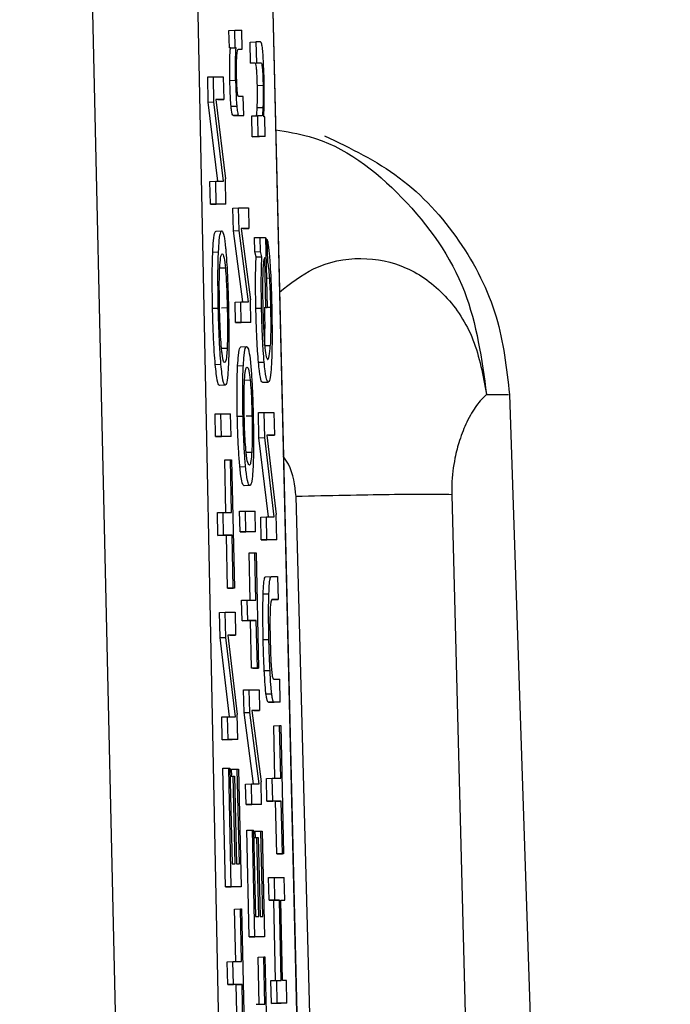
# Model space of a CAD drawing. Header units: inches. Extents: x 170 to 288, y 234 to 248.
# Tile 150 of 256: x 206.7865 to 206.8014, y 243.9256 to 243.9481. Entities that reach past the tile are written whole.
import ezdxf

# ---------------------------------------------------------------- set-up
doc = ezdxf.new("R2010")
doc.units = ezdxf.units.IN
doc.header["$LTSCALE"] = 0.25
doc.header["$MEASUREMENT"] = 0
doc.layers.add('SLIM E GUIDE MOTOR RH', color=7, linetype='Continuous')

msp = doc.modelspace()

# ---------------------------------------------------------------- linework, layer by layer
at = {"layer": 'SLIM E GUIDE MOTOR RH'}
for p, q in [((206.788921, 243.914163), (206.786474, 244.022283)), ((206.789028, 244.022241), (206.791251, 243.914149)), ((206.790507, 244.022257), (206.793076, 243.914155)), ((206.793089, 243.914149), (206.79052, 244.022241)), ((206.791263, 243.947852), (206.791394, 243.947855)), ((206.791272, 243.947453), (206.791263, 243.947852)), ((206.791394, 243.947855), (206.791557, 243.947855)), ((206.791403, 243.947456), (206.791394, 243.947855)), ((206.791567, 243.947424), (206.791557, 243.947855)), ((206.791272, 243.947453), (206.791403, 243.947456)), ((206.791297, 243.947453), (206.791272, 243.947453)), ((206.791297, 243.947453), (206.791428, 243.947456)), ((206.791428, 243.947456), (206.791403, 243.947456)), ((206.791748, 243.947586), (206.791879, 243.947589)), ((206.791759, 243.947107), (206.791748, 243.947586)), ((206.791988, 243.947589), (206.791879, 243.947589)), ((206.791879, 243.947589), (206.79189, 243.94711)), ((206.791479, 243.947422), (206.791567, 243.947424)), ((206.791483, 243.947424), (206.791567, 243.947424)), ((206.791759, 243.947107), (206.79189, 243.94711)), ((206.791864, 243.947107), (206.791759, 243.947107)), ((206.791864, 243.947107), (206.791995, 243.94711)), ((206.79189, 243.94711), (206.791995, 243.94711)), ((206.790776, 243.94679), (206.790906, 243.946793)), ((206.790788, 243.946214), (206.790776, 243.94679)), ((206.790906, 243.946793), (206.79113, 243.946793)), ((206.790919, 243.946217), (206.790906, 243.946793)), ((206.79113, 243.946793), (206.791142, 243.946272)), ((206.791415, 243.946706), (206.791284, 243.946703)), ((206.791913, 243.946596), (206.792044, 243.946599)), ((206.791591, 243.946338), (206.791486, 243.946338)), ((206.7916, 243.945907), (206.791591, 243.946338)), ((206.790788, 243.946214), (206.790919, 243.946217)), ((206.791006, 243.944404), (206.790788, 243.946214)), ((206.791138, 243.944404), (206.790919, 243.946217)), ((206.790966, 243.946272), (206.791182, 243.944459)), ((206.791142, 243.946272), (206.790966, 243.946272)), ((206.791011, 243.946269), (206.790966, 243.946269)), ((206.791011, 243.946269), (206.791142, 243.946272)), ((206.791311, 243.946117), (206.791442, 243.94612)), ((206.79191, 243.94609), (206.79204, 243.946092)), ((206.791364, 243.945904), (206.791495, 243.945907)), ((206.79147, 243.945904), (206.791364, 243.945904)), ((206.79147, 243.945904), (206.7916, 243.945907)), ((206.791495, 243.945907), (206.7916, 243.945907)), ((206.791786, 243.9459), (206.791916, 243.945903)), ((206.791796, 243.945421), (206.791786, 243.9459)), ((206.791916, 243.945903), (206.791927, 243.945424)), ((206.792019, 243.945903), (206.791916, 243.945903)), ((206.79208, 243.945878), (206.79206, 243.945878)), ((206.79209, 243.945424), (206.79208, 243.945878)), ((206.791796, 243.945421), (206.791927, 243.945424)), ((206.791959, 243.945421), (206.791796, 243.945421)), ((206.79209, 243.945424), (206.791927, 243.945424)), ((206.79209, 243.945424), (206.791959, 243.945421)), ((206.790828, 243.944401), (206.79096, 243.944404)), ((206.79084, 243.94388), (206.790828, 243.944401)), ((206.790971, 243.943883), (206.79096, 243.944404)), ((206.79096, 243.944404), (206.791138, 243.944404)), ((206.791195, 243.943883), (206.791182, 243.944459)), ((206.79084, 243.94388), (206.790971, 243.943883)), ((206.791064, 243.94388), (206.79084, 243.94388)), ((206.791195, 243.943883), (206.790971, 243.943883)), ((206.791195, 243.943883), (206.791064, 243.94388)), ((206.791353, 243.943792), (206.791484, 243.943795)), ((206.791364, 243.943273), (206.791353, 243.943792)), ((206.791484, 243.943795), (206.791708, 243.943795)), ((206.791496, 243.943276), (206.791484, 243.943795)), ((206.791708, 243.943795), (206.791718, 243.943326)), ((206.790968, 243.943266), (206.791099, 243.943269)), ((206.791364, 243.943273), (206.791496, 243.943276)), ((206.791578, 243.941645), (206.791364, 243.943273)), ((206.79171, 243.941645), (206.791496, 243.943276)), ((206.791542, 243.943326), (206.791754, 243.941694)), ((206.791718, 243.943326), (206.791542, 243.943326)), ((206.791587, 243.943323), (206.791542, 243.943323)), ((206.791587, 243.943323), (206.791718, 243.943326)), ((206.791847, 243.943117), (206.791978, 243.94312)), ((206.791854, 243.942793), (206.791847, 243.943117)), ((206.791978, 243.94312), (206.792099, 243.94312)), ((206.791985, 243.942796), (206.791978, 243.94312)), ((206.792099, 243.94312), (206.792135, 243.941506)), ((206.792133, 243.943077), (206.7921, 243.943077)), ((206.792133, 243.943077), (206.792144, 243.942556)), ((206.790892, 243.942785), (206.791023, 243.942788)), ((206.791854, 243.942793), (206.791985, 243.942796)), ((206.791885, 243.942673), (206.791854, 243.942793)), ((206.792016, 243.942676), (206.791985, 243.942796)), ((206.791885, 243.942673), (206.792016, 243.942676)), ((206.792107, 243.941506), (206.792081, 243.942658)), ((206.792112, 243.942556), (206.792144, 243.942556)), ((206.79118, 243.942416), (206.791049, 243.942413)), ((206.79212, 243.942191), (206.792187, 243.942192)), ((206.791401, 243.941642), (206.791532, 243.941645)), ((206.791411, 243.941173), (206.791401, 243.941642)), ((206.791542, 243.941175), (206.791532, 243.941645)), ((206.791532, 243.941645), (206.79171, 243.941645)), ((206.791766, 243.941175), (206.791754, 243.941694)), ((206.790888, 243.941501), (206.791019, 243.941504)), ((206.791224, 243.941506), (206.791093, 243.941503)), ((206.791878, 243.941501), (206.792009, 243.941504)), ((206.792135, 243.941506), (206.792107, 243.941506)), ((206.792135, 243.941524), (206.792213, 243.941526)), ((206.791411, 243.941173), (206.791542, 243.941175)), ((206.791635, 243.941173), (206.791411, 243.941173)), ((206.791766, 243.941175), (206.791542, 243.941175)), ((206.791766, 243.941175), (206.791635, 243.941173)), ((206.79109, 243.940589), (206.791221, 243.940591)), ((206.791537, 243.94062), (206.791668, 243.940623)), ((206.792078, 243.940649), (206.792209, 243.940651)), ((206.791938, 243.940264), (206.792068, 243.940267)), ((206.790949, 243.940218), (206.79108, 243.940221)), ((206.791461, 243.940187), (206.791592, 243.94019)), ((206.791748, 243.939855), (206.791617, 243.939852)), ((206.79203, 243.939807), (206.792161, 243.93981)), ((206.791177, 243.93974), (206.791046, 243.939737)), ((206.797153, 243.939528), (206.79766, 243.939528)), ((206.797683, 243.939528), (206.801361, 243.829117)), ((206.791936, 243.939117), (206.792067, 243.93912)), ((206.791949, 243.93854), (206.791936, 243.939117)), ((206.792067, 243.93912), (206.79229, 243.93912)), ((206.79208, 243.938543), (206.792067, 243.93912)), ((206.79229, 243.93912), (206.792302, 243.938598)), ((206.790946, 243.939086), (206.791077, 243.939089)), ((206.790958, 243.938565), (206.790946, 243.939086)), ((206.791089, 243.938568), (206.791077, 243.939089)), ((206.791077, 243.939089), (206.791301, 243.939089)), ((206.791313, 243.938568), (206.791301, 243.939089)), ((206.791454, 243.939031), (206.791585, 243.939034)), ((206.791789, 243.939036), (206.791659, 243.939033)), ((206.790958, 243.938565), (206.791089, 243.938568)), ((206.791181, 243.938565), (206.790958, 243.938565)), ((206.791313, 243.938568), (206.791089, 243.938568)), ((206.791313, 243.938568), (206.791181, 243.938565)), ((206.791949, 243.93854), (206.79208, 243.938543)), ((206.792167, 243.93673), (206.791949, 243.93854)), ((206.792298, 243.93673), (206.79208, 243.938543)), ((206.792126, 243.938598), (206.792342, 243.936785)), ((206.792302, 243.938598), (206.792126, 243.938598)), ((206.792171, 243.938595), (206.792126, 243.938595)), ((206.792171, 243.938595), (206.792302, 243.938598)), ((206.791654, 243.93821), (206.791785, 243.938213)), ((206.791165, 243.938032), (206.791296, 243.938035)), ((206.791191, 243.93683), (206.791165, 243.938032)), ((206.791296, 243.938035), (206.791324, 243.938035)), ((206.791323, 243.93683), (206.791296, 243.938035)), ((206.791324, 243.938035), (206.791389, 243.935104)), ((206.791512, 243.937877), (206.791643, 243.93788)), ((206.791739, 243.937447), (206.791608, 243.937444)), ((206.795669, 243.829102), (206.792797, 243.937194)), ((206.796361, 243.937237), (206.799132, 243.829117)), ((206.791507, 243.936858), (206.791638, 243.936861)), ((206.791517, 243.936389), (206.791507, 243.936858)), ((206.791648, 243.936392), (206.791638, 243.936861)), ((206.791638, 243.936861), (206.791861, 243.936861)), ((206.791872, 243.936392), (206.791861, 243.936861)), ((206.790997, 243.936827), (206.791127, 243.93683)), ((206.791008, 243.936306), (206.790997, 243.936827)), ((206.791127, 243.93683), (206.791323, 243.93683)), ((206.791139, 243.936309), (206.791127, 243.93683)), ((206.791989, 243.936727), (206.79212, 243.93673)), ((206.792, 243.936206), (206.791989, 243.936727)), ((206.792131, 243.936209), (206.79212, 243.93673)), ((206.79212, 243.93673), (206.792298, 243.93673)), ((206.792355, 243.936209), (206.792342, 243.936785)), ((206.791008, 243.936306), (206.791139, 243.936309)), ((206.791203, 243.936306), (206.791008, 243.936306)), ((206.791334, 243.936309), (206.791139, 243.936309)), ((206.791203, 243.936306), (206.791334, 243.936309)), ((206.79123, 243.935101), (206.791203, 243.936306)), ((206.791361, 243.935104), (206.791334, 243.936309)), ((206.791517, 243.936389), (206.791648, 243.936392)), ((206.791741, 243.936389), (206.791517, 243.936389)), ((206.791872, 243.936392), (206.791648, 243.936392)), ((206.791872, 243.936392), (206.791741, 243.936389)), ((206.792, 243.936206), (206.792131, 243.936209)), ((206.792224, 243.936206), (206.792, 243.936206)), ((206.792355, 243.936209), (206.792131, 243.936209)), ((206.792355, 243.936209), (206.792224, 243.936206)), ((206.791723, 243.935909), (206.791854, 243.935912)), ((206.791747, 243.934828), (206.791723, 243.935909)), ((206.791854, 243.935912), (206.791882, 243.935912)), ((206.791878, 243.934828), (206.791854, 243.935912)), ((206.791882, 243.935912), (206.791941, 243.933275)), ((206.7921, 243.935361), (206.792231, 243.935364)), ((206.792231, 243.935364), (206.792374, 243.935364)), ((206.792374, 243.935364), (206.792385, 243.934842)), ((206.79123, 243.935101), (206.791361, 243.935104)), ((206.791258, 243.935101), (206.79123, 243.935101)), ((206.791389, 243.935104), (206.791258, 243.935101)), ((206.791389, 243.935104), (206.791361, 243.935104)), ((206.791552, 243.934825), (206.791683, 243.934828)), ((206.791683, 243.934828), (206.791878, 243.934828)), ((206.791693, 243.934359), (206.791683, 243.934828)), ((206.792045, 243.934969), (206.792176, 243.934971)), ((206.792254, 243.934839), (206.792244, 243.934839)), ((206.792385, 243.934842), (206.792246, 243.934842)), ((206.792254, 243.934839), (206.792385, 243.934842)), ((206.791562, 243.934356), (206.791552, 243.934825)), ((206.791047, 243.934547), (206.791178, 243.93455)), ((206.79106, 243.933971), (206.791047, 243.934547)), ((206.791178, 243.93455), (206.791401, 243.93455)), ((206.79119, 243.933974), (206.791178, 243.93455)), ((206.791401, 243.93455), (206.791413, 243.934029)), ((206.791562, 243.934356), (206.791693, 243.934359)), ((206.791757, 243.934356), (206.791562, 243.934356)), ((206.791888, 243.934359), (206.791693, 243.934359)), ((206.791757, 243.934356), (206.791888, 243.934359)), ((206.791781, 243.933272), (206.791757, 243.934356)), ((206.791912, 243.933275), (206.791888, 243.934359)), ((206.79106, 243.933971), (206.79119, 243.933974)), ((206.791277, 243.932161), (206.79106, 243.933971)), ((206.791409, 243.932161), (206.79119, 243.933974)), ((206.791237, 243.934029), (206.791453, 243.932216)), ((206.791413, 243.934029), (206.791237, 243.934029)), ((206.791282, 243.934026), (206.791237, 243.934026)), ((206.791282, 243.934026), (206.791413, 243.934029)), ((206.792046, 243.933927), (206.792177, 243.93393)), ((206.791912, 243.933275), (206.791781, 243.933272)), ((206.79181, 243.933272), (206.791781, 243.933272)), ((206.79181, 243.933272), (206.791941, 243.933275)), ((206.791912, 243.933275), (206.791941, 243.933275)), ((206.792071, 243.933219), (206.792202, 243.933222)), ((206.792286, 243.933017), (206.792426, 243.933017)), ((206.792437, 243.932496), (206.792426, 243.933017)), ((206.791597, 243.932773), (206.791728, 243.932776)), ((206.791609, 243.932255), (206.791597, 243.932773)), ((206.791728, 243.932776), (206.791952, 243.932776)), ((206.79174, 243.932258), (206.791728, 243.932776)), ((206.791952, 243.932776), (206.791962, 243.932307)), ((206.79211, 243.932684), (206.792241, 243.932687)), ((206.792164, 243.932493), (206.792295, 243.932496)), ((206.792306, 243.932493), (206.792164, 243.932493)), ((206.792437, 243.932496), (206.792295, 243.932496)), ((206.792437, 243.932496), (206.792306, 243.932493)), ((206.7911, 243.932158), (206.791231, 243.932161)), ((206.791111, 243.931637), (206.7911, 243.932158)), ((206.791242, 243.93164), (206.791231, 243.932161)), ((206.791231, 243.932161), (206.791409, 243.932161)), ((206.791466, 243.93164), (206.791453, 243.932216)), ((206.791609, 243.932255), (206.79174, 243.932258)), ((206.791823, 243.930626), (206.791609, 243.932255)), ((206.791954, 243.930626), (206.79174, 243.932258)), ((206.791786, 243.932307), (206.791998, 243.930675)), ((206.791962, 243.932307), (206.791786, 243.932307)), ((206.791831, 243.932304), (206.791787, 243.932304)), ((206.791831, 243.932304), (206.791962, 243.932307)), ((206.79229, 243.931956), (206.792421, 243.931959)), ((206.792316, 243.930755), (206.79229, 243.931956)), ((206.792421, 243.931959), (206.792449, 243.931959)), ((206.792447, 243.930755), (206.792421, 243.931959)), ((206.792449, 243.931959), (206.792514, 243.929029)), ((206.791111, 243.931637), (206.791242, 243.93164)), ((206.791335, 243.931637), (206.791111, 243.931637)), ((206.791466, 243.93164), (206.791242, 243.93164)), ((206.791466, 243.93164), (206.791335, 243.931637)), ((206.791126, 243.930986), (206.791257, 243.930989)), ((206.791186, 243.928273), (206.791126, 243.930986)), ((206.791317, 243.928276), (206.791257, 243.930989)), ((206.791257, 243.930989), (206.791285, 243.930989)), ((206.791285, 243.930989), (206.791334, 243.928797)), ((206.79129, 243.930798), (206.791362, 243.930799)), ((206.791322, 243.930959), (206.791452, 243.930962)), ((206.791325, 243.930799), (206.791322, 243.930959)), ((206.791362, 243.930799), (206.791391, 243.930799)), ((206.791406, 243.928797), (206.791362, 243.930799)), ((206.791391, 243.930799), (206.791435, 243.928797)), ((206.791452, 243.930962), (206.791481, 243.930962)), ((206.791501, 243.928797), (206.791452, 243.930962)), ((206.791481, 243.930962), (206.791541, 243.928276)), ((206.791645, 243.930623), (206.791776, 243.930626)), ((206.791655, 243.930154), (206.791645, 243.930623)), ((206.791786, 243.930157), (206.791776, 243.930626)), ((206.791776, 243.930626), (206.791954, 243.930626)), ((206.79201, 243.930157), (206.791998, 243.930675)), ((206.792121, 243.930752), (206.792252, 243.930755)), ((206.792133, 243.930231), (206.792121, 243.930752)), ((206.792252, 243.930755), (206.792447, 243.930755)), ((206.792264, 243.930233), (206.792252, 243.930755)), ((206.791655, 243.930154), (206.791786, 243.930157)), ((206.791879, 243.930154), (206.791655, 243.930154)), ((206.79201, 243.930157), (206.791786, 243.930157)), ((206.79201, 243.930157), (206.791879, 243.930154)), ((206.792133, 243.930231), (206.792264, 243.930233)), ((206.792328, 243.930231), (206.792133, 243.930231)), ((206.792459, 243.930233), (206.792264, 243.930233)), ((206.792328, 243.930231), (206.792459, 243.930233)), ((206.792355, 243.929026), (206.792328, 243.930231)), ((206.792486, 243.929029), (206.792459, 243.930233)), ((206.791668, 243.929568), (206.791799, 243.929571)), ((206.791722, 243.927126), (206.791668, 243.929568)), ((206.791853, 243.927129), (206.791799, 243.929571)), ((206.791799, 243.929571), (206.791828, 243.929571)), ((206.791828, 243.929571), (206.791872, 243.927598)), ((206.791864, 243.929543), (206.791995, 243.929546)), ((206.791867, 243.9294), (206.791864, 243.929543)), ((206.791995, 243.929546), (206.792023, 243.929546)), ((206.792038, 243.927598), (206.791995, 243.929546)), ((206.792023, 243.929546), (206.792077, 243.927129)), ((206.791832, 243.929399), (206.791904, 243.9294)), ((206.791904, 243.9294), (206.791933, 243.9294)), ((206.791944, 243.927598), (206.791904, 243.9294)), ((206.791933, 243.9294), (206.791973, 243.927598)), ((206.792355, 243.929026), (206.792486, 243.929029)), ((206.792383, 243.929026), (206.792355, 243.929026)), ((206.792514, 243.929029), (206.792383, 243.929026)), ((206.792514, 243.929029), (206.792486, 243.929029)), ((206.791334, 243.928797), (206.791406, 243.928797)), ((206.791435, 243.928797), (206.791501, 243.928797)), ((206.792171, 243.928485), (206.792302, 243.928488)), ((206.792183, 243.927964), (206.792171, 243.928485)), ((206.792302, 243.928488), (206.792526, 243.928488)), ((206.792314, 243.927966), (206.792302, 243.928488)), ((206.792538, 243.927966), (206.792526, 243.928488)), ((206.791186, 243.928273), (206.791317, 243.928276)), ((206.79141, 243.928273), (206.791186, 243.928273)), ((206.791541, 243.928276), (206.791317, 243.928276)), ((206.791541, 243.928276), (206.79141, 243.928273)), ((206.792183, 243.927964), (206.792314, 243.927966)), ((206.792287, 243.927964), (206.792183, 243.927964)), ((206.792287, 243.927964), (206.792418, 243.927966)), ((206.792327, 243.926133), (206.792287, 243.927964)), ((206.792418, 243.927966), (206.792314, 243.927966)), ((206.792458, 243.926133), (206.792418, 243.927966)), ((206.792487, 243.926133), (206.792446, 243.927966)), ((206.792446, 243.927966), (206.792538, 243.927966)), ((206.792446, 243.927964), (206.792538, 243.927966)), ((206.791392, 243.927764), (206.791523, 243.927767)), ((206.791419, 243.926562), (206.791392, 243.927764)), ((206.791523, 243.927767), (206.791552, 243.927767)), ((206.79155, 243.926562), (206.791523, 243.927767)), ((206.791552, 243.927767), (206.791617, 243.924836)), ((206.791872, 243.927598), (206.791944, 243.927598)), ((206.791973, 243.927598), (206.792038, 243.927598)), ((206.791722, 243.927126), (206.791853, 243.927129)), ((206.791946, 243.927126), (206.791722, 243.927126)), ((206.792077, 243.927129), (206.791853, 243.927129)), ((206.792077, 243.927129), (206.791946, 243.927126)), ((206.791224, 243.926559), (206.791355, 243.926562)), ((206.791236, 243.926038), (206.791224, 243.926559)), ((206.791355, 243.926562), (206.79155, 243.926562)), ((206.791366, 243.926041), (206.791355, 243.926562)), ((206.791928, 243.926668), (206.792059, 243.926671)), ((206.791952, 243.925587), (206.791928, 243.926668)), ((206.792059, 243.926671), (206.792087, 243.926671)), ((206.792083, 243.925587), (206.792059, 243.926671)), ((206.792087, 243.926671), (206.792146, 243.924034)), ((206.792224, 243.92613), (206.792355, 243.926133)), ((206.792235, 243.925609), (206.792224, 243.92613)), ((206.792366, 243.925612), (206.792355, 243.926133)), ((206.792355, 243.926133), (206.792458, 243.926133)), ((206.792578, 243.926133), (206.792487, 243.926133)), ((206.79259, 243.925612), (206.792578, 243.926133)), ((206.791236, 243.926038), (206.791366, 243.926041)), ((206.79143, 243.926038), (206.791236, 243.926038)), ((206.791562, 243.926041), (206.791366, 243.926041)), ((206.79143, 243.926038), (206.791562, 243.926041)), ((206.791457, 243.924833), (206.79143, 243.926038)), ((206.791588, 243.924836), (206.791562, 243.926041)), ((206.792235, 243.925609), (206.792366, 243.925612)), ((206.792459, 243.925609), (206.792235, 243.925609)), ((206.79259, 243.925612), (206.792366, 243.925612)), ((206.79259, 243.925612), (206.792459, 243.925609)), ((206.791888, 243.925587), (206.792083, 243.925587))]:
    msp.add_line(p, q, dxfattribs=at)
for points, knots in [([(206.791284, 243.946703), (206.791282, 243.946802), (206.791279, 243.94698), (206.791281, 243.947211), (206.791288, 243.947362), (206.791294, 243.947425), (206.791297, 243.947453)], [0, 0, 0, 0, 0.308578, 0.558809, 0.808796, 1, 1, 1, 1]), ([(206.791415, 243.946706), (206.791413, 243.946805), (206.79141, 243.946983), (206.791413, 243.947214), (206.791419, 243.947365), (206.791425, 243.947428), (206.791428, 243.947456)], [0, 0, 0, 0, 0.308577, 0.558807, 0.808783, 1, 1, 1, 1]), ([(206.792067, 243.946719), (206.792064, 243.946828), (206.792058, 243.947017), (206.792047, 243.947265), (206.792031, 243.947444), (206.792011, 243.94757), (206.791997, 243.947582), (206.791988, 243.947589)], [0, 0, 0, 0, 0.219096, 0.377956, 0.537611, 0.720468, 1, 1, 1, 1]), ([(206.791438, 243.946796), (206.791437, 243.946854), (206.791435, 243.946972), (206.791437, 243.94715), (206.791442, 243.947235), (206.791445, 243.947285)], [0, 0, 0, 0, 0.293047, 0.586734, 1, 1, 1, 1]), ([(206.791445, 243.947285), (206.791447, 243.947307), (206.791451, 243.947359), (206.791457, 243.947383), (206.79146, 243.947397)], [0, 0, 0, 0, 0.426595, 1, 1, 1, 1]), ([(206.79146, 243.947397), (206.791464, 243.947406), (206.791471, 243.947423), (206.791479, 243.947424), (206.791483, 243.947424)], [0, 0, 0, 0, 0.497453, 1, 1, 1, 1]), ([(206.791913, 243.946596), (206.791911, 243.946662), (206.791908, 243.946775), (206.791901, 243.946919), (206.791891, 243.947022), (206.791879, 243.947096), (206.79187, 243.947103), (206.791864, 243.947107)], [0, 0, 0, 0, 0.215954, 0.367331, 0.519086, 0.712269, 1, 1, 1, 1]), ([(206.791995, 243.94711), (206.792001, 243.947106), (206.79201, 243.947098), (206.792023, 243.947018), (206.792032, 243.946911), (206.79204, 243.946764), (206.792042, 243.946659), (206.792044, 243.946599)], [0, 0, 0, 0, 0.3080464, 0.481153, 0.6559348, 0.8046794, 1, 1, 1, 1]), ([(206.791454, 243.946455), (206.791452, 243.946485), (206.791447, 243.946545), (206.791441, 243.946668), (206.791439, 243.946752), (206.791438, 243.946796)], [0, 0, 0, 0, 0.328565, 0.656313, 1, 1, 1, 1]), ([(206.791311, 243.946117), (206.791306, 243.946177), (206.791297, 243.946296), (206.791289, 243.946508), (206.791285, 243.946645), (206.791284, 243.946703)], [0, 0, 0, 0, 0.364702, 0.728975, 1, 1, 1, 1]), ([(206.791415, 243.946706), (206.791418, 243.94659), (206.791423, 243.946394), (206.791434, 243.946206), (206.791441, 243.946136), (206.791442, 243.94612)], [0, 0, 0, 0, 0.535117, 0.897326, 1, 1, 1, 1]), ([(206.79191, 243.94609), (206.791912, 243.946166), (206.791916, 243.946295), (206.791915, 243.946486), (206.791913, 243.946576), (206.791913, 243.946596)], [0, 0, 0, 0, 0.532638, 0.893287, 1, 1, 1, 1]), ([(206.792044, 243.946599), (206.792045, 243.946529), (206.792047, 243.946389), (206.792045, 243.946217), (206.792042, 243.94613), (206.79204, 243.946092)], [0, 0, 0, 0, 0.3641565, 0.727498, 1, 1, 1, 1]), ([(206.792071, 243.9463), (206.792071, 243.946355), (206.792071, 243.946489), (206.792068, 243.946633), (206.792067, 243.946719)], [0, 0, 0, 0, 0.405791, 1, 1, 1, 1]), ([(206.791486, 243.946338), (206.791479, 243.946342), (206.79147, 243.946347), (206.791459, 243.94641), (206.791455, 243.946447), (206.791454, 243.946455)], [0, 0, 0, 0, 0.646473, 0.924925, 1, 1, 1, 1]), ([(206.791364, 243.945904), (206.791356, 243.945909), (206.791342, 243.945918), (206.791324, 243.945994), (206.791314, 243.946083), (206.791311, 243.946117)], [0, 0, 0, 0, 0.475131, 0.796545, 1, 1, 1, 1]), ([(206.791442, 243.94612), (206.791447, 243.946074), (206.79146, 243.945955), (206.791478, 243.945914), (206.79149, 243.945909), (206.791495, 243.945907)], [0, 0, 0, 0, 0.292077, 0.744048, 1, 1, 1, 1]), ([(206.791893, 243.945916), (206.791895, 243.94592), (206.7919, 243.945932), (206.791905, 243.946002), (206.791908, 243.946065), (206.79191, 243.94609)], [0, 0, 0, 0, 0.236752, 0.708194, 1, 1, 1, 1]), ([(206.79204, 243.946092), (206.792038, 243.946039), (206.792033, 243.945947), (206.792024, 243.945905), (206.79202, 243.945904), (206.792019, 243.945903)], [0, 0, 0, 0, 0.5374039, 0.912228, 1, 1, 1, 1]), ([(206.79206, 243.945878), (206.792063, 243.945941), (206.792068, 243.946067), (206.79207, 243.946222), (206.792071, 243.9463)], [0, 0, 0, 0, 0.493925, 1, 1, 1, 1]), ([(206.792329, 243.945576), (206.792588, 243.945537), (206.793683, 243.945371), (206.795319, 243.944111), (206.796816, 243.942015), (206.797045, 243.940336), (206.797155, 243.939528)], [0, 0, 0, 0, 0.095584, 0.404557, 0.713553, 1, 1, 1, 1]), ([(206.793452, 243.945444), (206.794045, 243.945158), (206.795241, 243.944582), (206.796586, 243.943102), (206.797473, 243.941373), (206.797614, 243.940128), (206.797683, 243.939528)], [0, 0, 0, 0, 0.254999, 0.514053, 0.765639, 1, 1, 1, 1]), ([(206.790892, 243.942785), (206.790898, 243.942878), (206.790911, 243.943104), (206.790938, 243.943247), (206.79096, 243.943261), (206.790968, 243.943266)], [0, 0, 0, 0, 0.300204, 0.734238, 1, 1, 1, 1]), ([(206.791023, 243.942788), (206.791029, 243.942881), (206.791042, 243.943107), (206.79107, 243.94325), (206.791091, 243.943264), (206.791099, 243.943269)], [0, 0, 0, 0, 0.300199, 0.734247, 1, 1, 1, 1]), ([(206.791099, 243.943269), (206.791116, 243.94325), (206.791144, 243.943218), (206.791177, 243.942971), (206.791191, 243.942817), (206.791193, 243.942788)], [0, 0, 0, 0, 0.540078, 0.911588, 1, 1, 1, 1]), ([(206.792133, 243.943077), (206.79214, 243.943053), (206.792157, 243.942991), (206.792181, 243.942809), (206.792195, 243.942622), (206.7922, 243.942556)], [0, 0, 0, 0, 0.305933, 0.754228, 1, 1, 1, 1]), ([(206.790888, 243.941501), (206.790884, 243.941709), (206.790878, 243.942091), (206.790882, 243.942526), (206.79089, 243.942716), (206.790892, 243.942785)], [0, 0, 0, 0, 0.433898, 0.794945, 1, 1, 1, 1]), ([(206.791019, 243.941504), (206.791015, 243.941712), (206.791009, 243.942094), (206.791013, 243.942529), (206.791021, 243.942719), (206.791023, 243.942788)], [0, 0, 0, 0, 0.433895, 0.794945, 1, 1, 1, 1]), ([(206.791051, 243.942423), (206.791058, 243.942508), (206.791073, 243.942719), (206.791097, 243.942737), (206.791111, 243.942748)], [0, 0, 0, 0, 0.399671, 1, 1, 1, 1]), ([(206.791111, 243.942748), (206.791124, 243.942735), (206.791147, 243.942713), (206.791171, 243.942503), (206.79118, 243.942416)], [0, 0, 0, 0, 0.584013, 1, 1, 1, 1]), ([(206.791193, 243.942788), (206.791201, 243.942693), (206.791218, 243.942466), (206.791239, 243.942015), (206.791248, 243.941672), (206.791252, 243.941506)], [0, 0, 0, 0, 0.271929, 0.647915, 1, 1, 1, 1]), ([(206.791878, 243.941501), (206.791875, 243.941674), (206.79187, 243.942022), (206.791874, 243.942422), (206.791882, 243.942606), (206.791885, 243.942673)], [0, 0, 0, 0, 0.388516, 0.779276, 1, 1, 1, 1]), ([(206.792009, 243.941504), (206.792006, 243.941677), (206.792, 243.942025), (206.792005, 243.942425), (206.792013, 243.942609), (206.792016, 243.942676)], [0, 0, 0, 0, 0.388534, 0.779309, 1, 1, 1, 1]), ([(206.792081, 243.942658), (206.792072, 243.942642), (206.792056, 243.942614), (206.792043, 243.942462), (206.792038, 243.942357), (206.792037, 243.942329)], [0, 0, 0, 0, 0.510534, 0.871537, 1, 1, 1, 1]), ([(206.792144, 243.942556), (206.792149, 243.942536), (206.79216, 243.942486), (206.792175, 243.942356), (206.792184, 243.942233), (206.792187, 243.942192)], [0, 0, 0, 0, 0.314486, 0.772107, 1, 1, 1, 1]), ([(206.7922, 243.942556), (206.792206, 243.942455), (206.792222, 243.942203), (206.792235, 243.941837), (206.79224, 243.941595), (206.792242, 243.941531)], [0, 0, 0, 0, 0.331693, 0.824478, 1, 1, 1, 1]), ([(206.792417, 243.94187), (206.792672, 243.942067), (206.793249, 243.942514), (206.794289, 243.942707), (206.795346, 243.942495), (206.796249, 243.941835), (206.796917, 243.940826), (206.797076, 243.93996), (206.797155, 243.939528)], [0, 0, 0, 0, 0.136137, 0.308856, 0.481646, 0.65434, 0.827289, 1, 1, 1, 1]), ([(206.791048, 243.941504), (206.791045, 243.941675), (206.79104, 243.941964), (206.791044, 243.942267), (206.791049, 243.942384), (206.791051, 243.942423)], [0, 0, 0, 0, 0.494236, 0.829396, 1, 1, 1, 1]), ([(206.79118, 243.942416), (206.791187, 243.942329), (206.791201, 243.942155), (206.791216, 243.941825), (206.791221, 243.941606), (206.791224, 243.941506)], [0, 0, 0, 0, 0.3519205, 0.7036994, 1, 1, 1, 1]), ([(206.792037, 243.942329), (206.792035, 243.942264), (206.792031, 243.942108), (206.792032, 243.941831), (206.792035, 243.941631), (206.792037, 243.941549)], [0, 0, 0, 0, 0.297996, 0.709235, 1, 1, 1, 1]), ([(206.792187, 243.942192), (206.792191, 243.942121), (206.792201, 243.941942), (206.792209, 243.941704), (206.792213, 243.941552), (206.792213, 243.941526)], [0, 0, 0, 0, 0.351243, 0.888203, 1, 1, 1, 1]), ([(206.790949, 243.940218), (206.790942, 243.940309), (206.790924, 243.940523), (206.790902, 243.940971), (206.790893, 243.941322), (206.790888, 243.941501)], [0, 0, 0, 0, 0.266366, 0.626641, 1, 1, 1, 1]), ([(206.79108, 243.940221), (206.791073, 243.940312), (206.791055, 243.940526), (206.791033, 243.940974), (206.791024, 243.941325), (206.791019, 243.941504)], [0, 0, 0, 0, 0.266378, 0.626642, 1, 1, 1, 1]), ([(206.791092, 243.940588), (206.791085, 243.940674), (206.791071, 243.940845), (206.791056, 243.941177), (206.79105, 243.9414), (206.791048, 243.941504)], [0, 0, 0, 0, 0.347638, 0.695383, 1, 1, 1, 1]), ([(206.791224, 243.941506), (206.791227, 243.94133), (206.791232, 243.941034), (206.791227, 243.940736), (206.791222, 243.940623), (206.791221, 243.940591)], [0, 0, 0, 0, 0.514162, 0.86311, 1, 1, 1, 1]), ([(206.791252, 243.941506), (206.791257, 243.941245), (206.791264, 243.940808), (206.791257, 243.940398), (206.791251, 243.940247), (206.79125, 243.940219)], [0, 0, 0, 0, 0.5469, 0.916225, 1, 1, 1, 1]), ([(206.791938, 243.940264), (206.791931, 243.940349), (206.791914, 243.940548), (206.791892, 243.940979), (206.791883, 243.941321), (206.791878, 243.941501)], [0, 0, 0, 0, 0.260031, 0.611565, 1, 1, 1, 1]), ([(206.792068, 243.940267), (206.792061, 243.940352), (206.792045, 243.940551), (206.792023, 243.940982), (206.792014, 243.941324), (206.792009, 243.941504)], [0, 0, 0, 0, 0.260002, 0.611555, 1, 1, 1, 1]), ([(206.792037, 243.941549), (206.792041, 243.941377), (206.792049, 243.941089), (206.792067, 243.940798), (206.792077, 243.940687), (206.79208, 243.940655)], [0, 0, 0, 0, 0.5094194, 0.856521, 1, 1, 1, 1]), ([(206.792078, 243.940649), (206.792081, 243.940732), (206.792088, 243.940898), (206.792088, 243.941217), (206.792084, 243.941429), (206.792083, 243.941523)], [0, 0, 0, 0, 0.356535, 0.713819, 1, 1, 1, 1]), ([(206.792213, 243.941526), (206.792216, 243.941391), (206.79222, 243.94114), (206.792217, 243.94084), (206.792211, 243.940706), (206.792209, 243.940651)], [0, 0, 0, 0, 0.40851, 0.75554, 1, 1, 1, 1]), ([(206.792242, 243.941531), (206.792245, 243.941335), (206.792252, 243.940941), (206.792247, 243.940523), (206.792239, 243.940336), (206.792237, 243.940287)], [0, 0, 0, 0, 0.421967, 0.847016, 1, 1, 1, 1]), ([(206.791166, 243.940262), (206.791158, 243.940267), (206.791138, 243.940279), (206.791112, 243.940391), (206.791096, 243.940547), (206.791092, 243.940588)], [0, 0, 0, 0, 0.34006, 0.827132, 1, 1, 1, 1]), ([(206.791221, 243.940591), (206.791217, 243.94053), (206.791208, 243.940375), (206.791188, 243.940276), (206.791173, 243.940266), (206.791166, 243.940262)], [0, 0, 0, 0, 0.283451, 0.716739, 1, 1, 1, 1]), ([(206.791461, 243.940187), (206.791467, 243.94027), (206.791481, 243.940486), (206.791509, 243.940605), (206.791531, 243.940616), (206.791538, 243.94062)], [0, 0, 0, 0, 0.292194, 0.761266, 1, 1, 1, 1]), ([(206.791592, 243.94019), (206.791598, 243.940273), (206.791612, 243.940489), (206.79164, 243.940608), (206.791661, 243.940619), (206.791669, 243.940623)], [0, 0, 0, 0, 0.292204, 0.761277, 1, 1, 1, 1]), ([(206.791669, 243.940623), (206.791685, 243.940607), (206.791714, 243.940579), (206.791746, 243.940358), (206.79176, 243.940214), (206.791762, 243.94019)], [0, 0, 0, 0, 0.536451, 0.922817, 1, 1, 1, 1]), ([(206.79208, 243.940655), (206.792089, 243.940573), (206.792111, 243.940381), (206.792135, 243.940335), (206.792149, 243.940332), (206.792151, 243.940332)], [0, 0, 0, 0, 0.390642, 0.9156379, 1, 1, 1, 1]), ([(206.792151, 243.940332), (206.792164, 243.94034), (206.792187, 243.940356), (206.792202, 243.940558), (206.792209, 243.940651)], [0, 0, 0, 0, 0.535498, 1, 1, 1, 1]), ([(206.79203, 243.939807), (206.792021, 243.939814), (206.791998, 243.93983), (206.791966, 243.939985), (206.791945, 243.940194), (206.791938, 243.940264)], [0, 0, 0, 0, 0.297475, 0.766708, 1, 1, 1, 1]), ([(206.792161, 243.93981), (206.792152, 243.939817), (206.792129, 243.939833), (206.792097, 243.939988), (206.792075, 243.940197), (206.792068, 243.940267)], [0, 0, 0, 0, 0.297448, 0.766675, 1, 1, 1, 1]), ([(206.792237, 243.940287), (206.792232, 243.940199), (206.79222, 243.93998), (206.792192, 243.939832), (206.79217, 243.939817), (206.792161, 243.93981)], [0, 0, 0, 0, 0.279852, 0.695975, 1, 1, 1, 1]), ([(206.791046, 243.939737), (206.791037, 243.939743), (206.791013, 243.939759), (206.790979, 243.939917), (206.790957, 243.940141), (206.790949, 243.940218)], [0, 0, 0, 0, 0.287455, 0.756683, 1, 1, 1, 1]), ([(206.791177, 243.93974), (206.791168, 243.939746), (206.791144, 243.939762), (206.79111, 243.93992), (206.791088, 243.940144), (206.79108, 243.940221)], [0, 0, 0, 0, 0.287446, 0.75668, 1, 1, 1, 1]), ([(206.79125, 243.940219), (206.791246, 243.940133), (206.791235, 243.939921), (206.791208, 243.939764), (206.791187, 243.939748), (206.791177, 243.93974)], [0, 0, 0, 0, 0.274439, 0.674246, 1, 1, 1, 1]), ([(206.791454, 243.939031), (206.791451, 243.939204), (206.791445, 243.93955), (206.79145, 243.939947), (206.791458, 243.940125), (206.791461, 243.940187)], [0, 0, 0, 0, 0.39133, 0.785589, 1, 1, 1, 1]), ([(206.791585, 243.939034), (206.791582, 243.939207), (206.791576, 243.939553), (206.791581, 243.93995), (206.791589, 243.940128), (206.791592, 243.94019)], [0, 0, 0, 0, 0.391325, 0.785553, 1, 1, 1, 1]), ([(206.791619, 243.939862), (206.791626, 243.939942), (206.791642, 243.940132), (206.791666, 243.940146), (206.79168, 243.940154)], [0, 0, 0, 0, 0.4198809, 1, 1, 1, 1]), ([(206.79168, 243.940154), (206.791692, 243.940144), (206.791715, 243.940127), (206.791738, 243.939938), (206.791748, 243.939855)], [0, 0, 0, 0, 0.564081, 1, 1, 1, 1]), ([(206.791762, 243.94019), (206.791771, 243.940076), (206.79179, 243.939848), (206.791808, 243.939428), (206.791815, 243.939153), (206.791818, 243.939036)], [0, 0, 0, 0, 0.364142, 0.72883, 1, 1, 1, 1]), ([(206.791614, 243.939034), (206.791611, 243.939159), (206.791607, 243.939386), (206.79161, 243.939676), (206.791616, 243.939802), (206.791619, 243.939862)], [0, 0, 0, 0, 0.390977, 0.713501, 1, 1, 1, 1]), ([(206.791748, 243.939855), (206.791755, 243.939781), (206.791768, 243.939632), (206.791782, 243.939335), (206.791787, 243.939131), (206.791789, 243.939036)], [0, 0, 0, 0, 0.34699, 0.694903, 1, 1, 1, 1]), ([(206.797155, 243.939528), (206.79708, 243.939455), (206.796935, 243.939316), (206.796714, 243.938939), (206.796545, 243.938524), (206.796417, 243.938048), (206.796362, 243.937622), (206.79636, 243.937334), (206.79636, 243.937262), (206.796361, 243.937243), (206.796361, 243.937239), (206.796361, 243.937237), (206.796361, 243.937237), (206.796361, 243.937237), (206.796361, 243.937237), (206.796361, 243.937237)], [0, 0, 0, 0, 0.236601, 0.452167, 0.629927, 0.767654, 0.941424, 0.985143, 0.996229, 0.999032, 0.999744, 0.999927, 0.999981, 0.999994, 1, 1, 1, 1]), ([(206.791512, 243.937877), (206.791503, 243.937987), (206.791484, 243.938209), (206.791464, 243.938631), (206.791457, 243.938911), (206.791454, 243.939031)], [0, 0, 0, 0, 0.362231, 0.725752, 1, 1, 1, 1]), ([(206.791643, 243.93788), (206.791634, 243.93799), (206.791615, 243.938212), (206.791595, 243.938634), (206.791588, 243.938914), (206.791585, 243.939034)], [0, 0, 0, 0, 0.362227, 0.725755, 1, 1, 1, 1]), ([(206.791655, 243.93821), (206.791649, 243.938284), (206.791635, 243.938431), (206.791621, 243.93873), (206.791616, 243.938937), (206.791614, 243.939034)], [0, 0, 0, 0, 0.344357, 0.689879, 1, 1, 1, 1]), ([(206.791789, 243.939036), (206.791792, 243.93891), (206.791796, 243.938679), (206.791793, 243.938393), (206.791787, 243.938268), (206.791785, 243.938213)], [0, 0, 0, 0, 0.402006, 0.737599, 1, 1, 1, 1]), ([(206.791818, 243.939036), (206.791821, 243.938853), (206.791827, 243.938515), (206.791823, 243.93812), (206.791816, 243.937946), (206.791813, 243.937878)], [0, 0, 0, 0, 0.421147, 0.776204, 1, 1, 1, 1]), ([(206.79173, 243.937916), (206.79172, 243.937922), (206.791699, 243.937934), (206.791673, 243.938046), (206.791658, 243.938183), (206.791655, 243.93821)], [0, 0, 0, 0, 0.385901, 0.875857, 1, 1, 1, 1]), ([(206.791785, 243.938213), (206.791781, 243.938157), (206.79177, 243.938008), (206.79175, 243.937927), (206.791735, 243.937919), (206.79173, 243.937916)], [0, 0, 0, 0, 0.2824592, 0.7539709, 1, 1, 1, 1]), ([(206.792797, 243.937194), (206.79277, 243.937454), (206.792734, 243.937788), (206.792547, 243.938057), (206.792506, 243.938117)], [0, 0, 0, 0, 0.7791092, 1, 1, 1, 1]), ([(206.791608, 243.937444), (206.791599, 243.93745), (206.791574, 243.937465), (206.79154, 243.937612), (206.791518, 243.937821), (206.791512, 243.937877)], [0, 0, 0, 0, 0.289844, 0.808764, 1, 1, 1, 1]), ([(206.791739, 243.937447), (206.79173, 243.937453), (206.791705, 243.937467), (206.791672, 243.937615), (206.791649, 243.937824), (206.791643, 243.93788)], [0, 0, 0, 0, 0.289899, 0.808762, 1, 1, 1, 1]), ([(206.791813, 243.937878), (206.791808, 243.937802), (206.791796, 243.937601), (206.79177, 243.937467), (206.791748, 243.937453), (206.791739, 243.937447)], [0, 0, 0, 0, 0.263766, 0.691455, 1, 1, 1, 1]), ([(206.796361, 243.937238), (206.796183, 243.937241), (206.795827, 243.937246), (206.794959, 243.937239), (206.79393, 243.937222), (206.793175, 243.937204), (206.792797, 243.937194)], [0, 0, 0, 0, 0.250022, 0.500048, 0.750028, 1, 1, 1, 1]), ([(206.792045, 243.934969), (206.792049, 243.935054), (206.792057, 243.935225), (206.792077, 243.935342), (206.792093, 243.935355), (206.7921, 243.935361)], [0, 0, 0, 0, 0.334196, 0.666975, 1, 1, 1, 1]), ([(206.792176, 243.934971), (206.79218, 243.935057), (206.792188, 243.935228), (206.792208, 243.935345), (206.792223, 243.935358), (206.792231, 243.935364)], [0, 0, 0, 0, 0.3341903, 0.6669648, 1, 1, 1, 1]), ([(206.792046, 243.933927), (206.792042, 243.934142), (206.792035, 243.934525), (206.792042, 243.934833), (206.792045, 243.934969)], [0, 0, 0, 0, 0.56207, 1, 1, 1, 1]), ([(206.792177, 243.93393), (206.792173, 243.934145), (206.792166, 243.934528), (206.792173, 243.934836), (206.792176, 243.934971)], [0, 0, 0, 0, 0.56207, 1, 1, 1, 1]), ([(206.792246, 243.934842), (206.792237, 243.934834), (206.792223, 243.934822), (206.792208, 243.934684), (206.792201, 243.934503), (206.7922, 243.934244), (206.792203, 243.93405), (206.792205, 243.933932)], [0, 0, 0, 0, 0.289263, 0.455455, 0.622884, 0.771514, 1, 1, 1, 1]), ([(206.792202, 243.933222), (206.792198, 243.933292), (206.792192, 243.933439), (206.792184, 243.933678), (206.792179, 243.933845), (206.792177, 243.93393)], [0, 0, 0, 0, 0.309503, 0.651323, 1, 1, 1, 1]), ([(206.792205, 243.933932), (206.792209, 243.933789), (206.792215, 243.933566), (206.79223, 243.933299), (206.792246, 243.93313), (206.792266, 243.933031), (206.792279, 243.933022), (206.792286, 243.933017)], [0, 0, 0, 0, 0.275022, 0.429556, 0.584533, 0.779592, 1, 1, 1, 1]), ([(206.792071, 243.933219), (206.792068, 243.933289), (206.792061, 243.933436), (206.792052, 243.933675), (206.792048, 243.933842), (206.792046, 243.933927)], [0, 0, 0, 0, 0.309489, 0.651329, 1, 1, 1, 1]), ([(206.79211, 243.932684), (206.792105, 243.932729), (206.792092, 243.932847), (206.79208, 243.933043), (206.792072, 243.933188), (206.792071, 243.933219)], [0, 0, 0, 0, 0.325328, 0.858886, 1, 1, 1, 1]), ([(206.792241, 243.932687), (206.792236, 243.932732), (206.792223, 243.93285), (206.792211, 243.933046), (206.792203, 243.933191), (206.792202, 243.933222)], [0, 0, 0, 0, 0.325251, 0.85887, 1, 1, 1, 1]), ([(206.792164, 243.932493), (206.792157, 243.932497), (206.792145, 243.932504), (206.792126, 243.932565), (206.792116, 243.932644), (206.79211, 243.932684)], [0, 0, 0, 0, 0.402133, 0.695457, 1, 1, 1, 1]), ([(206.792295, 243.932496), (206.792288, 243.9325), (206.792275, 243.932507), (206.792257, 243.932568), (206.792246, 243.932647), (206.792241, 243.932687)], [0, 0, 0, 0, 0.40219, 0.6954, 1, 1, 1, 1])]:
    msp.add_open_spline(points, degree=3, knots=knots, dxfattribs=at)

doc.saveas('drawing.dxf')
